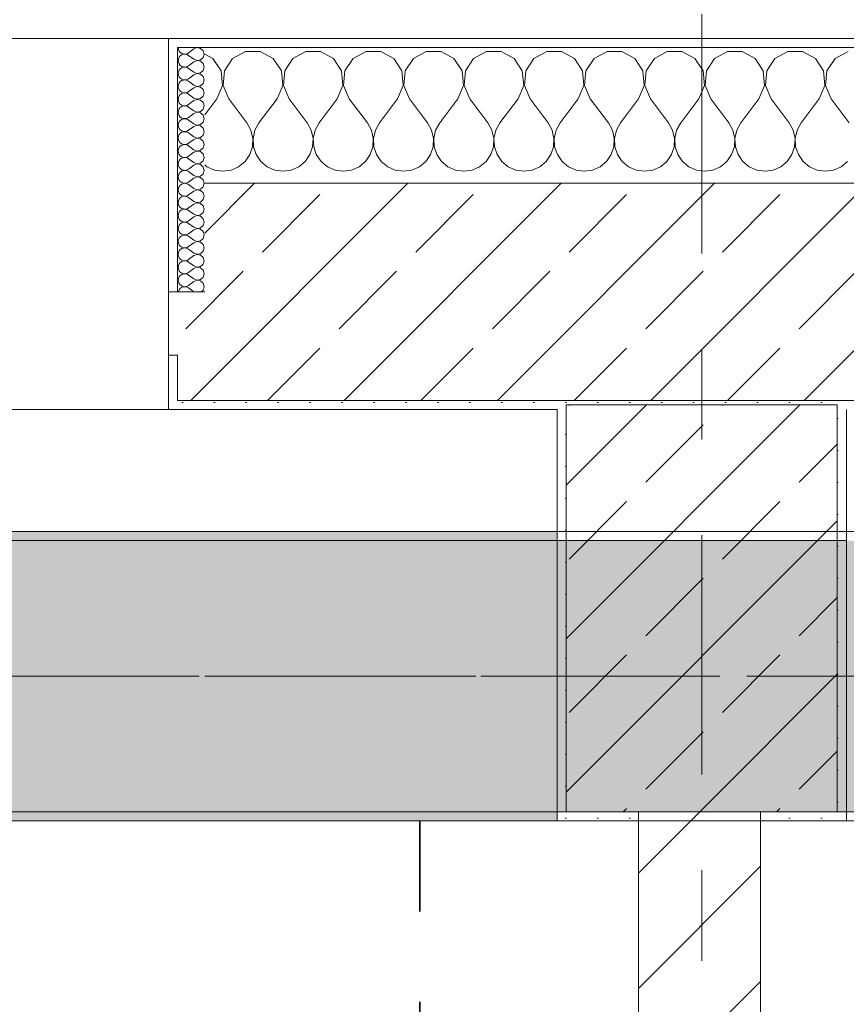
# Model space of a CAD drawing. Header units: metres. Extents: x -3.6 to 84.5, y -11 to 16.8.
# Tile 100 of 256: x 25 to 25.9, y 12.8 to 13.9. Entities that reach past the tile are written whole.
import ezdxf

# ---------------------------------------------------------------- set-up
doc = ezdxf.new("R2010")
doc.units = ezdxf.units.M
doc.header["$MEASUREMENT"] = 0
for name, pattern in [('Achse', [0.2, 0.1, -0.05, 0, -0.05]), ('Strichlinie doppelt', [0.546806, 0.264583, -0.105833, 0.070556, -0.105833]), ('Wipeout_Contour', [1, 0, -1])]:
    doc.linetypes.add(name, pattern=pattern)
for name, color, linetype in [('155 - Bemaßung_ Beschriftung.Ausbau - Deckenelemente', 7, 'Continuous'), ('451 - Universal.Achsen Raster', 7, 'Continuous'), ('604 - Struktur.Wand Aussen', 7, 'Continuous'), ('605 - Struktur.Wand Innen', 7, 'Continuous'), ('607 - Struktur.Stütze', 7, 'Continuous'), ('608 - Struktur.Träger', 7, 'Continuous')]:
    doc.layers.add(name, color=color, linetype=linetype)
pattern_1 = [(45, (0, 0), (-0.0848528, 0.0848528), []), (45, (-0.04243, 0.04243), (-0.0848528, 0.0848528), [0.09, -0.03])]
pattern_2 = [(45, (0, 0), (-0.01767767, 0.01767767), [0, -0.025])]
pattern_3 = [(0, (0, 0), (0, 0.08660254), [0, -0.05]), (0, (0.025, 0.0433), (0, 0.08660254), [0, -0.05])]

# ---------------------------------------------------------------- blocks, each defined once
blk = doc.blocks.new('*X33')
at = {"layer": '604 - Struktur.Wand Aussen', "color": 7, "linetype": 'Continuous', "lineweight": 5}
for p, q in [((25.1891, 13.833), (25.18, 13.8379)), ((25.2252, 13.8407), (25.2109, 13.833)), ((25.2415, 13.8407), (25.2252, 13.8407)), ((25.2558, 13.833), (25.2415, 13.8407)), ((25.2919, 13.8407), (25.2776, 13.833)), ((25.3081, 13.8407), (25.2919, 13.8407)), ((25.3224, 13.833), (25.3081, 13.8407)), ((25.3585, 13.8407), (25.3442, 13.833)), ((25.3748, 13.8407), (25.3585, 13.8407)), ((25.3891, 13.833), (25.3748, 13.8407)), ((25.4252, 13.8407), (25.4109, 13.833)), ((25.4415, 13.8407), (25.4252, 13.8407)), ((25.4558, 13.833), (25.4415, 13.8407)), ((25.4919, 13.8407), (25.4776, 13.833)), ((25.5081, 13.8407), (25.4919, 13.8407)), ((25.5224, 13.833), (25.5081, 13.8407)), ((25.5585, 13.8407), (25.5442, 13.833)), ((25.5748, 13.8407), (25.5585, 13.8407)), ((25.5891, 13.833), (25.5748, 13.8407)), ((25.6252, 13.8407), (25.6109, 13.833)), ((25.6415, 13.8407), (25.6252, 13.8407)), ((25.6558, 13.833), (25.6415, 13.8407)), ((25.6919, 13.8407), (25.6776, 13.833)), ((25.7081, 13.8407), (25.6919, 13.8407)), ((25.7224, 13.833), (25.7081, 13.8407)), ((25.7585, 13.8407), (25.7442, 13.833)), ((25.7748, 13.8407), (25.7585, 13.8407)), ((25.7891, 13.833), (25.7748, 13.8407)), ((25.8252, 13.8407), (25.8109, 13.833)), ((25.8415, 13.8407), (25.8252, 13.8407)), ((25.8558, 13.833), (25.8415, 13.8407)), ((25.8919, 13.8407), (25.8776, 13.833)), ((25.1981, 13.8195), (25.1891, 13.833)), ((25.2109, 13.833), (25.2019, 13.8195)), ((25.2648, 13.8195), (25.2558, 13.833)), ((25.2776, 13.833), (25.2686, 13.8195)), ((25.3314, 13.8195), (25.3224, 13.833)), ((25.3442, 13.833), (25.3352, 13.8195)), ((25.3981, 13.8195), (25.3891, 13.833)), ((25.4109, 13.833), (25.4019, 13.8195)), ((25.4648, 13.8195), (25.4558, 13.833)), ((25.4776, 13.833), (25.4686, 13.8195)), ((25.5314, 13.8195), (25.5224, 13.833)), ((25.5442, 13.833), (25.5352, 13.8195)), ((25.5981, 13.8195), (25.5891, 13.833)), ((25.6109, 13.833), (25.6019, 13.8195)), ((25.6648, 13.8195), (25.6558, 13.833)), ((25.6776, 13.833), (25.6686, 13.8195)), ((25.7314, 13.8195), (25.7224, 13.833)), ((25.7442, 13.833), (25.7352, 13.8195)), ((25.7981, 13.8195), (25.7891, 13.833)), ((25.8109, 13.833), (25.8019, 13.8195)), ((25.8648, 13.8195), (25.8558, 13.833)), ((25.8776, 13.833), (25.8686, 13.8195)), ((25.1996, 13.8033), (25.1981, 13.8195)), ((25.2019, 13.8195), (25.2004, 13.8033)), ((25.2663, 13.8033), (25.2648, 13.8195)), ((25.2686, 13.8195), (25.267, 13.8033)), ((25.333, 13.8033), (25.3314, 13.8195)), ((25.3352, 13.8195), (25.3337, 13.8033)), ((25.3996, 13.8033), (25.3981, 13.8195)), ((25.4019, 13.8195), (25.4004, 13.8033)), ((25.4663, 13.8033), (25.4648, 13.8195)), ((25.4686, 13.8195), (25.467, 13.8033)), ((25.533, 13.8033), (25.5314, 13.8195)), ((25.5352, 13.8195), (25.5337, 13.8033)), ((25.5996, 13.8033), (25.5981, 13.8195)), ((25.6019, 13.8195), (25.6004, 13.8033)), ((25.6663, 13.8033), (25.6648, 13.8195)), ((25.6686, 13.8195), (25.667, 13.8033)), ((25.733, 13.8033), (25.7314, 13.8195)), ((25.7352, 13.8195), (25.7337, 13.8033)), ((25.7996, 13.8033), (25.7981, 13.8195)), ((25.8019, 13.8195), (25.8004, 13.8033)), ((25.8663, 13.8033), (25.8648, 13.8195)), ((25.8686, 13.8195), (25.867, 13.8033)), ((25.1933, 13.7883), (25.1996, 13.8033)), ((25.2004, 13.8033), (25.2067, 13.7883)), ((25.26, 13.7883), (25.2663, 13.8033)), ((25.267, 13.8033), (25.2733, 13.7883)), ((25.3267, 13.7883), (25.333, 13.8033)), ((25.3337, 13.8033), (25.34, 13.7883)), ((25.3933, 13.7883), (25.3996, 13.8033)), ((25.4004, 13.8033), (25.4067, 13.7883)), ((25.46, 13.7883), (25.4663, 13.8033)), ((25.467, 13.8033), (25.4733, 13.7883)), ((25.5267, 13.7883), (25.533, 13.8033)), ((25.5337, 13.8033), (25.54, 13.7883)), ((25.5933, 13.7883), (25.5996, 13.8033)), ((25.6004, 13.8033), (25.6067, 13.7883)), ((25.66, 13.7883), (25.6663, 13.8033)), ((25.667, 13.8033), (25.6733, 13.7883)), ((25.7267, 13.7883), (25.733, 13.8033)), ((25.7337, 13.8033), (25.74, 13.7883)), ((25.7933, 13.7883), (25.7996, 13.8033)), ((25.8004, 13.8033), (25.8067, 13.7883)), ((25.86, 13.7883), (25.8663, 13.8033)), ((25.867, 13.8033), (25.8733, 13.7883)), ((25.1933, 13.7883), (25.18, 13.7706)), ((25.2067, 13.7883), (25.2267, 13.7617)), ((25.26, 13.7883), (25.24, 13.7617)), ((25.2733, 13.7883), (25.2933, 13.7617)), ((25.3267, 13.7883), (25.3067, 13.7617)), ((25.34, 13.7883), (25.36, 13.7617)), ((25.3933, 13.7883), (25.3733, 13.7617)), ((25.4067, 13.7883), (25.4267, 13.7617)), ((25.46, 13.7883), (25.44, 13.7617)), ((25.4733, 13.7883), (25.4933, 13.7617)), ((25.5267, 13.7883), (25.5067, 13.7617)), ((25.54, 13.7883), (25.56, 13.7617)), ((25.5933, 13.7883), (25.5733, 13.7617)), ((25.6067, 13.7883), (25.6267, 13.7617)), ((25.66, 13.7883), (25.64, 13.7617)), ((25.6733, 13.7883), (25.6933, 13.7617)), ((25.7267, 13.7883), (25.7067, 13.7617)), ((25.74, 13.7883), (25.76, 13.7617)), ((25.7933, 13.7883), (25.7733, 13.7617)), ((25.8067, 13.7883), (25.8267, 13.7617)), ((25.86, 13.7883), (25.84, 13.7617)), ((25.8733, 13.7883), (25.8933, 13.7617)), ((25.2311, 13.7536), (25.2267, 13.7617)), ((25.24, 13.7617), (25.2355, 13.7536)), ((25.2978, 13.7536), (25.2933, 13.7617)), ((25.3067, 13.7617), (25.3022, 13.7536)), ((25.3645, 13.7536), (25.36, 13.7617)), ((25.3733, 13.7617), (25.3689, 13.7536)), ((25.4311, 13.7536), (25.4267, 13.7617)), ((25.44, 13.7617), (25.4355, 13.7536)), ((25.4978, 13.7536), (25.4933, 13.7617)), ((25.5067, 13.7617), (25.5022, 13.7536)), ((25.5645, 13.7536), (25.56, 13.7617)), ((25.5733, 13.7617), (25.5689, 13.7536)), ((25.6311, 13.7536), (25.6267, 13.7617)), ((25.64, 13.7617), (25.6355, 13.7536)), ((25.6978, 13.7536), (25.6933, 13.7617)), ((25.7067, 13.7617), (25.7022, 13.7536)), ((25.7645, 13.7536), (25.76, 13.7617)), ((25.7733, 13.7617), (25.7689, 13.7536)), ((25.8311, 13.7536), (25.8267, 13.7617)), ((25.84, 13.7617), (25.8355, 13.7536)), ((25.2332, 13.7447), (25.2311, 13.7536)), ((25.2355, 13.7536), (25.2335, 13.7447)), ((25.2999, 13.7447), (25.2978, 13.7536)), ((25.3022, 13.7536), (25.3001, 13.7447)), ((25.3665, 13.7447), (25.3645, 13.7536)), ((25.3689, 13.7536), (25.3668, 13.7447)), ((25.4332, 13.7447), (25.4311, 13.7536)), ((25.4355, 13.7536), (25.4335, 13.7447)), ((25.4999, 13.7447), (25.4978, 13.7536)), ((25.5022, 13.7536), (25.5001, 13.7447)), ((25.5665, 13.7447), (25.5645, 13.7536)), ((25.5689, 13.7536), (25.5668, 13.7447)), ((25.6332, 13.7447), (25.6311, 13.7536)), ((25.6355, 13.7536), (25.6335, 13.7447)), ((25.6999, 13.7447), (25.6978, 13.7536)), ((25.7022, 13.7536), (25.7001, 13.7447)), ((25.7665, 13.7447), (25.7645, 13.7536)), ((25.7689, 13.7536), (25.7668, 13.7447)), ((25.8332, 13.7447), (25.8311, 13.7536)), ((25.8355, 13.7536), (25.8335, 13.7447)), ((25.2328, 13.7355), (25.2332, 13.7447)), ((25.2335, 13.7447), (25.2339, 13.7355)), ((25.2994, 13.7355), (25.2999, 13.7447)), ((25.3001, 13.7447), (25.3006, 13.7355)), ((25.3661, 13.7355), (25.3665, 13.7447)), ((25.3668, 13.7447), (25.3672, 13.7355)), ((25.4328, 13.7355), (25.4332, 13.7447)), ((25.4335, 13.7447), (25.4339, 13.7355)), ((25.4994, 13.7355), (25.4999, 13.7447)), ((25.5001, 13.7447), (25.5006, 13.7355)), ((25.5661, 13.7355), (25.5665, 13.7447)), ((25.5668, 13.7447), (25.5672, 13.7355)), ((25.6328, 13.7355), (25.6332, 13.7447)), ((25.6335, 13.7447), (25.6339, 13.7355)), ((25.6994, 13.7355), (25.6999, 13.7447)), ((25.7001, 13.7447), (25.7006, 13.7355)), ((25.7661, 13.7355), (25.7665, 13.7447)), ((25.7668, 13.7447), (25.7672, 13.7355)), ((25.8328, 13.7355), (25.8332, 13.7447)), ((25.8335, 13.7447), (25.8339, 13.7355)), ((25.2298, 13.7268), (25.2328, 13.7355)), ((25.2339, 13.7355), (25.2369, 13.7268)), ((25.2965, 13.7268), (25.2994, 13.7355)), ((25.3006, 13.7355), (25.3035, 13.7268)), ((25.3631, 13.7268), (25.3661, 13.7355)), ((25.3672, 13.7355), (25.3702, 13.7268)), ((25.4298, 13.7268), (25.4328, 13.7355)), ((25.4339, 13.7355), (25.4369, 13.7268)), ((25.4965, 13.7268), (25.4994, 13.7355)), ((25.5006, 13.7355), (25.5035, 13.7268)), ((25.5631, 13.7268), (25.5661, 13.7355)), ((25.5672, 13.7355), (25.5702, 13.7268)), ((25.6298, 13.7268), (25.6328, 13.7355)), ((25.6339, 13.7355), (25.6369, 13.7268)), ((25.6965, 13.7268), (25.6994, 13.7355)), ((25.7006, 13.7355), (25.7035, 13.7268)), ((25.7631, 13.7268), (25.7661, 13.7355)), ((25.7672, 13.7355), (25.7702, 13.7268)), ((25.8298, 13.7268), (25.8328, 13.7355)), ((25.8339, 13.7355), (25.8369, 13.7268)), ((25.2175, 13.7133), (25.2246, 13.7192)), ((25.2246, 13.7192), (25.2298, 13.7268)), ((25.2369, 13.7268), (25.2421, 13.7192)), ((25.2421, 13.7192), (25.2491, 13.7133)), ((25.2842, 13.7133), (25.2913, 13.7192)), ((25.2913, 13.7192), (25.2965, 13.7268)), ((25.3035, 13.7268), (25.3087, 13.7192)), ((25.3087, 13.7192), (25.3158, 13.7133)), ((25.3509, 13.7133), (25.3579, 13.7192)), ((25.3579, 13.7192), (25.3631, 13.7268)), ((25.3702, 13.7268), (25.3754, 13.7192)), ((25.3754, 13.7192), (25.3825, 13.7133)), ((25.4175, 13.7133), (25.4246, 13.7192)), ((25.4246, 13.7192), (25.4298, 13.7268)), ((25.4369, 13.7268), (25.4421, 13.7192)), ((25.4421, 13.7192), (25.4491, 13.7133)), ((25.4842, 13.7133), (25.4913, 13.7192)), ((25.4913, 13.7192), (25.4965, 13.7268)), ((25.5035, 13.7268), (25.5087, 13.7192)), ((25.5087, 13.7192), (25.5158, 13.7133)), ((25.5509, 13.7133), (25.5579, 13.7192)), ((25.5579, 13.7192), (25.5631, 13.7268)), ((25.5702, 13.7268), (25.5754, 13.7192)), ((25.5754, 13.7192), (25.5825, 13.7133)), ((25.6175, 13.7133), (25.6246, 13.7192)), ((25.6246, 13.7192), (25.6298, 13.7268)), ((25.6369, 13.7268), (25.6421, 13.7192)), ((25.6421, 13.7192), (25.6491, 13.7133)), ((25.6842, 13.7133), (25.6913, 13.7192)), ((25.6913, 13.7192), (25.6965, 13.7268)), ((25.7035, 13.7268), (25.7087, 13.7192)), ((25.7087, 13.7192), (25.7158, 13.7133)), ((25.7509, 13.7133), (25.7579, 13.7192)), ((25.7579, 13.7192), (25.7631, 13.7268)), ((25.7702, 13.7268), (25.7754, 13.7192)), ((25.7754, 13.7192), (25.7825, 13.7133)), ((25.8175, 13.7133), (25.8246, 13.7192)), ((25.8246, 13.7192), (25.8298, 13.7268)), ((25.8369, 13.7268), (25.8421, 13.7192)), ((25.8421, 13.7192), (25.8491, 13.7133)), ((25.8842, 13.7133), (25.8913, 13.7192)), ((25.18, 13.7154), (25.1825, 13.7133)), ((25.1825, 13.7133), (25.1909, 13.7096)), ((25.1909, 13.7096), (25.2, 13.7083)), ((25.2, 13.7083), (25.2091, 13.7096)), ((25.2091, 13.7096), (25.2175, 13.7133)), ((25.2491, 13.7133), (25.2576, 13.7096)), ((25.2576, 13.7096), (25.2667, 13.7083)), ((25.2667, 13.7083), (25.2758, 13.7096)), ((25.2758, 13.7096), (25.2842, 13.7133)), ((25.3158, 13.7133), (25.3242, 13.7096)), ((25.3242, 13.7096), (25.3333, 13.7083)), ((25.3333, 13.7083), (25.3424, 13.7096)), ((25.3424, 13.7096), (25.3509, 13.7133)), ((25.3825, 13.7133), (25.3909, 13.7096)), ((25.3909, 13.7096), (25.4, 13.7083)), ((25.4, 13.7083), (25.4091, 13.7096)), ((25.4091, 13.7096), (25.4175, 13.7133)), ((25.4491, 13.7133), (25.4576, 13.7096)), ((25.4576, 13.7096), (25.4667, 13.7083)), ((25.4667, 13.7083), (25.4758, 13.7096)), ((25.4758, 13.7096), (25.4842, 13.7133)), ((25.5158, 13.7133), (25.5242, 13.7096)), ((25.5242, 13.7096), (25.5333, 13.7083)), ((25.5333, 13.7083), (25.5424, 13.7096)), ((25.5424, 13.7096), (25.5509, 13.7133)), ((25.5825, 13.7133), (25.5909, 13.7096)), ((25.5909, 13.7096), (25.6, 13.7083)), ((25.6, 13.7083), (25.6091, 13.7096)), ((25.6091, 13.7096), (25.6175, 13.7133)), ((25.6491, 13.7133), (25.6576, 13.7096)), ((25.6576, 13.7096), (25.6667, 13.7083)), ((25.6667, 13.7083), (25.6758, 13.7096)), ((25.6758, 13.7096), (25.6842, 13.7133)), ((25.7158, 13.7133), (25.7242, 13.7096)), ((25.7242, 13.7096), (25.7333, 13.7083)), ((25.7333, 13.7083), (25.7424, 13.7096)), ((25.7424, 13.7096), (25.7509, 13.7133)), ((25.7825, 13.7133), (25.7909, 13.7096)), ((25.7909, 13.7096), (25.8, 13.7083)), ((25.8, 13.7083), (25.8091, 13.7096)), ((25.8091, 13.7096), (25.8175, 13.7133)), ((25.8491, 13.7133), (25.8576, 13.7096)), ((25.8576, 13.7096), (25.8667, 13.7083)), ((25.8667, 13.7083), (25.8758, 13.7096)), ((25.8758, 13.7096), (25.8842, 13.7133))]:
    blk.add_line(p, q, dxfattribs=at)
blk = doc.blocks.new('*X54')
at = {"layer": '604 - Struktur.Wand Aussen', "color": 7, "linetype": 'Continuous', "lineweight": 5}
for p, q in [((25.1507, 13.845), (25.151, 13.843)), ((25.151, 13.843), (25.1518, 13.8412)), ((25.1518, 13.8412), (25.153, 13.8397)), ((25.153, 13.8397), (25.1547, 13.8386)), ((25.1547, 13.8386), (25.1565, 13.838)), ((25.1565, 13.8377), (25.1547, 13.8371)), ((25.1565, 13.838), (25.1585, 13.8379)), ((25.1585, 13.8378), (25.1565, 13.8377)), ((25.1585, 13.8379), (25.1604, 13.8383)), ((25.1604, 13.8374), (25.1585, 13.8378)), ((25.1604, 13.8383), (25.1621, 13.8393)), ((25.1621, 13.8364), (25.1604, 13.8374)), ((25.1679, 13.8436), (25.1621, 13.8393)), ((25.1715, 13.845), (25.1679, 13.8436)), ((25.1753, 13.8442), (25.1715, 13.845)), ((25.1782, 13.8416), (25.1753, 13.8442)), ((25.1793, 13.8379), (25.1782, 13.8416)), ((25.1782, 13.8341), (25.1793, 13.8379)), ((25.151, 13.8327), (25.1507, 13.8307)), ((25.1507, 13.8307), (25.151, 13.8288)), ((25.1518, 13.8345), (25.151, 13.8327)), ((25.151, 13.8288), (25.1518, 13.827)), ((25.153, 13.836), (25.1518, 13.8345)), ((25.1518, 13.827), (25.153, 13.8254)), ((25.1547, 13.8371), (25.153, 13.836)), ((25.1679, 13.8321), (25.1621, 13.8364)), ((25.1679, 13.8293), (25.1621, 13.825)), ((25.1679, 13.8321), (25.1715, 13.8307)), ((25.1715, 13.8307), (25.1679, 13.8293)), ((25.1715, 13.8307), (25.1753, 13.8315)), ((25.1753, 13.83), (25.1715, 13.8307)), ((25.1753, 13.8315), (25.1782, 13.8341)), ((25.1782, 13.8273), (25.1753, 13.83)), ((25.1793, 13.8236), (25.1782, 13.8273)), ((25.151, 13.8184), (25.1507, 13.8164)), ((25.1507, 13.8164), (25.151, 13.8145)), ((25.1518, 13.8202), (25.151, 13.8184)), ((25.153, 13.8217), (25.1518, 13.8202)), ((25.153, 13.8254), (25.1547, 13.8243)), ((25.1547, 13.8228), (25.153, 13.8217)), ((25.1547, 13.8243), (25.1565, 13.8237)), ((25.1565, 13.8234), (25.1547, 13.8228)), ((25.1565, 13.8237), (25.1585, 13.8236)), ((25.1585, 13.8235), (25.1565, 13.8234)), ((25.1585, 13.8236), (25.1604, 13.824)), ((25.1604, 13.8231), (25.1585, 13.8235)), ((25.1604, 13.824), (25.1621, 13.825)), ((25.1621, 13.8221), (25.1604, 13.8231)), ((25.1679, 13.8179), (25.1621, 13.8221)), ((25.1679, 13.8179), (25.1715, 13.8165)), ((25.1715, 13.8164), (25.1679, 13.815)), ((25.1715, 13.8165), (25.1753, 13.8172)), ((25.1753, 13.8157), (25.1715, 13.8164)), ((25.1753, 13.8172), (25.1782, 13.8198)), ((25.1782, 13.813), (25.1753, 13.8157)), ((25.1782, 13.8198), (25.1793, 13.8236)), ((25.151, 13.8145), (25.1518, 13.8127)), ((25.1518, 13.8059), (25.151, 13.8041)), ((25.1518, 13.8127), (25.153, 13.8112)), ((25.153, 13.8074), (25.1518, 13.8059)), ((25.153, 13.8112), (25.1547, 13.81)), ((25.1547, 13.8085), (25.153, 13.8074)), ((25.1547, 13.81), (25.1565, 13.8094)), ((25.1565, 13.8092), (25.1547, 13.8085)), ((25.1565, 13.8094), (25.1585, 13.8093)), ((25.1585, 13.8093), (25.1565, 13.8092)), ((25.1585, 13.8093), (25.1604, 13.8098)), ((25.1604, 13.8088), (25.1585, 13.8093)), ((25.1604, 13.8098), (25.1621, 13.8107)), ((25.1621, 13.8079), (25.1604, 13.8088)), ((25.1679, 13.815), (25.1621, 13.8107)), ((25.1679, 13.8036), (25.1621, 13.8079)), ((25.1753, 13.8029), (25.1782, 13.8055)), ((25.1793, 13.8093), (25.1782, 13.813)), ((25.1782, 13.8055), (25.1793, 13.8093)), ((25.151, 13.8041), (25.1507, 13.8021)), ((25.1507, 13.8021), (25.151, 13.8002)), ((25.151, 13.8002), (25.1518, 13.7984)), ((25.1518, 13.7984), (25.153, 13.7969)), ((25.153, 13.7969), (25.1547, 13.7958)), ((25.1547, 13.7942), (25.153, 13.7931)), ((25.1547, 13.7958), (25.1565, 13.7951)), ((25.1565, 13.7949), (25.1547, 13.7942)), ((25.1565, 13.7951), (25.1585, 13.795)), ((25.1585, 13.795), (25.1565, 13.7949)), ((25.1585, 13.795), (25.1604, 13.7955)), ((25.1604, 13.7945), (25.1585, 13.795)), ((25.1604, 13.7955), (25.1621, 13.7964)), ((25.1621, 13.7936), (25.1604, 13.7945)), ((25.1679, 13.8007), (25.1621, 13.7964)), ((25.1679, 13.8036), (25.1715, 13.8022)), ((25.1715, 13.8021), (25.1679, 13.8007)), ((25.1715, 13.8022), (25.1753, 13.8029)), ((25.1753, 13.8014), (25.1715, 13.8021)), ((25.1782, 13.7988), (25.1753, 13.8014)), ((25.1793, 13.795), (25.1782, 13.7988)), ((25.1782, 13.7912), (25.1793, 13.795)), ((25.151, 13.7898), (25.1507, 13.7879)), ((25.1507, 13.7879), (25.151, 13.7859)), ((25.1518, 13.7916), (25.151, 13.7898)), ((25.151, 13.7859), (25.1518, 13.7841)), ((25.153, 13.7931), (25.1518, 13.7916)), ((25.1518, 13.7841), (25.153, 13.7826)), ((25.1679, 13.7893), (25.1621, 13.7936)), ((25.1679, 13.7864), (25.1621, 13.7821)), ((25.1679, 13.7893), (25.1715, 13.7879)), ((25.1715, 13.7878), (25.1679, 13.7864)), ((25.1715, 13.7879), (25.1753, 13.7886)), ((25.1753, 13.7871), (25.1715, 13.7878)), ((25.1753, 13.7886), (25.1782, 13.7912)), ((25.1782, 13.7845), (25.1753, 13.7871)), ((25.1793, 13.7807), (25.1782, 13.7845)), ((25.151, 13.7755), (25.1507, 13.7736)), ((25.1507, 13.7736), (25.151, 13.7716)), ((25.1518, 13.7773), (25.151, 13.7755)), ((25.153, 13.7788), (25.1518, 13.7773)), ((25.153, 13.7826), (25.1547, 13.7815)), ((25.1547, 13.78), (25.153, 13.7788)), ((25.1547, 13.7815), (25.1565, 13.7808)), ((25.1565, 13.7806), (25.1547, 13.78)), ((25.1565, 13.7808), (25.1585, 13.7807)), ((25.1585, 13.7807), (25.1565, 13.7806)), ((25.1585, 13.7807), (25.1604, 13.7812)), ((25.1604, 13.7802), (25.1585, 13.7807)), ((25.1604, 13.7812), (25.1621, 13.7821)), ((25.1621, 13.7793), (25.1604, 13.7802)), ((25.1679, 13.775), (25.1621, 13.7793)), ((25.1679, 13.7721), (25.1621, 13.7679)), ((25.1679, 13.775), (25.1715, 13.7736)), ((25.1715, 13.7735), (25.1679, 13.7721)), ((25.1715, 13.7736), (25.1753, 13.7743)), ((25.1753, 13.7728), (25.1715, 13.7735)), ((25.1753, 13.7743), (25.1782, 13.777)), ((25.1782, 13.7702), (25.1753, 13.7728)), ((25.1782, 13.777), (25.1793, 13.7807)), ((25.151, 13.7612), (25.1507, 13.7593)), ((25.151, 13.7716), (25.1518, 13.7698)), ((25.1518, 13.763), (25.151, 13.7612)), ((25.1518, 13.7698), (25.153, 13.7683)), ((25.153, 13.7646), (25.1518, 13.763)), ((25.153, 13.7683), (25.1547, 13.7672)), ((25.1547, 13.7657), (25.153, 13.7646)), ((25.1547, 13.7672), (25.1565, 13.7666)), ((25.1565, 13.7663), (25.1547, 13.7657)), ((25.1565, 13.7666), (25.1585, 13.7665)), ((25.1585, 13.7664), (25.1565, 13.7663)), ((25.1585, 13.7665), (25.1604, 13.7669)), ((25.1604, 13.766), (25.1585, 13.7664)), ((25.1604, 13.7669), (25.1621, 13.7679)), ((25.1621, 13.765), (25.1604, 13.766)), ((25.1679, 13.7607), (25.1621, 13.765)), ((25.1753, 13.76), (25.1782, 13.7627)), ((25.1793, 13.7664), (25.1782, 13.7702)), ((25.1782, 13.7627), (25.1793, 13.7664)), ((25.1507, 13.7593), (25.151, 13.7573)), ((25.151, 13.7573), (25.1518, 13.7555)), ((25.1518, 13.7555), (25.153, 13.754)), ((25.153, 13.7503), (25.1518, 13.7488)), ((25.153, 13.754), (25.1547, 13.7529)), ((25.1547, 13.7514), (25.153, 13.7503)), ((25.1547, 13.7529), (25.1565, 13.7523)), ((25.1565, 13.752), (25.1547, 13.7514)), ((25.1565, 13.7523), (25.1585, 13.7522)), ((25.1585, 13.7521), (25.1565, 13.752)), ((25.1585, 13.7522), (25.1604, 13.7526)), ((25.1604, 13.7517), (25.1585, 13.7521)), ((25.1604, 13.7526), (25.1621, 13.7536)), ((25.1621, 13.7507), (25.1604, 13.7517)), ((25.1679, 13.7579), (25.1621, 13.7536)), ((25.1679, 13.7464), (25.1621, 13.7507)), ((25.1679, 13.7607), (25.1715, 13.7593)), ((25.1715, 13.7593), (25.1679, 13.7579)), ((25.1715, 13.7593), (25.1753, 13.76)), ((25.1753, 13.7585), (25.1715, 13.7593)), ((25.1782, 13.7559), (25.1753, 13.7585)), ((25.1793, 13.7521), (25.1782, 13.7559)), ((25.1782, 13.7484), (25.1793, 13.7521)), ((25.151, 13.747), (25.1507, 13.745)), ((25.1507, 13.745), (25.151, 13.743)), ((25.1518, 13.7488), (25.151, 13.747)), ((25.151, 13.743), (25.1518, 13.7412)), ((25.1518, 13.7412), (25.153, 13.7397)), ((25.153, 13.7397), (25.1547, 13.7386)), ((25.1604, 13.7383), (25.1621, 13.7393)), ((25.1679, 13.7436), (25.1621, 13.7393)), ((25.1679, 13.7464), (25.1715, 13.745)), ((25.1715, 13.745), (25.1679, 13.7436)), ((25.1715, 13.745), (25.1753, 13.7458)), ((25.1753, 13.7442), (25.1715, 13.745)), ((25.1753, 13.7458), (25.1782, 13.7484)), ((25.1782, 13.7416), (25.1753, 13.7442)), ((25.1793, 13.7379), (25.1782, 13.7416)), ((25.151, 13.7327), (25.1507, 13.7307)), ((25.1507, 13.7307), (25.151, 13.7288)), ((25.1518, 13.7345), (25.151, 13.7327)), ((25.151, 13.7288), (25.1518, 13.727)), ((25.153, 13.736), (25.1518, 13.7345)), ((25.1547, 13.7371), (25.153, 13.736)), ((25.1547, 13.7386), (25.1565, 13.738)), ((25.1565, 13.7377), (25.1547, 13.7371)), ((25.1565, 13.738), (25.1585, 13.7379)), ((25.1585, 13.7378), (25.1565, 13.7377)), ((25.1585, 13.7379), (25.1604, 13.7383)), ((25.1604, 13.7374), (25.1585, 13.7378)), ((25.1621, 13.7364), (25.1604, 13.7374)), ((25.1679, 13.7321), (25.1621, 13.7364)), ((25.1679, 13.7293), (25.1621, 13.725)), ((25.1679, 13.7321), (25.1715, 13.7307)), ((25.1715, 13.7307), (25.1679, 13.7293)), ((25.1715, 13.7307), (25.1753, 13.7315)), ((25.1753, 13.73), (25.1715, 13.7307)), ((25.1753, 13.7315), (25.1782, 13.7341)), ((25.1782, 13.7273), (25.1753, 13.73)), ((25.1782, 13.7341), (25.1793, 13.7379)), ((25.151, 13.7184), (25.1507, 13.7164)), ((25.1518, 13.7202), (25.151, 13.7184)), ((25.1518, 13.727), (25.153, 13.7254)), ((25.153, 13.7217), (25.1518, 13.7202)), ((25.153, 13.7254), (25.1547, 13.7243)), ((25.1547, 13.7228), (25.153, 13.7217)), ((25.1547, 13.7243), (25.1565, 13.7237)), ((25.1565, 13.7234), (25.1547, 13.7228)), ((25.1565, 13.7237), (25.1585, 13.7236)), ((25.1585, 13.7235), (25.1565, 13.7234)), ((25.1585, 13.7236), (25.1604, 13.724)), ((25.1604, 13.7231), (25.1585, 13.7235)), ((25.1604, 13.724), (25.1621, 13.725)), ((25.1621, 13.7221), (25.1604, 13.7231)), ((25.1679, 13.7179), (25.1621, 13.7221)), ((25.1679, 13.7179), (25.1715, 13.7165)), ((25.1753, 13.7172), (25.1782, 13.7198)), ((25.1793, 13.7236), (25.1782, 13.7273)), ((25.1782, 13.7198), (25.1793, 13.7236)), ((25.1507, 13.7164), (25.151, 13.7145)), ((25.151, 13.7145), (25.1518, 13.7127)), ((25.1518, 13.7127), (25.153, 13.7112)), ((25.153, 13.7074), (25.1518, 13.7059)), ((25.153, 13.7112), (25.1547, 13.71)), ((25.1547, 13.7085), (25.153, 13.7074)), ((25.1547, 13.71), (25.1565, 13.7094)), ((25.1565, 13.7092), (25.1547, 13.7085)), ((25.1565, 13.7094), (25.1585, 13.7093)), ((25.1585, 13.7093), (25.1565, 13.7092)), ((25.1585, 13.7093), (25.1604, 13.7098)), ((25.1604, 13.7088), (25.1585, 13.7093)), ((25.1604, 13.7098), (25.1621, 13.7107)), ((25.1621, 13.7079), (25.1604, 13.7088)), ((25.1679, 13.715), (25.1621, 13.7107)), ((25.1679, 13.7036), (25.1621, 13.7079)), ((25.1715, 13.7164), (25.1679, 13.715)), ((25.1715, 13.7165), (25.1753, 13.7172)), ((25.1753, 13.7157), (25.1715, 13.7164)), ((25.1782, 13.713), (25.1753, 13.7157)), ((25.1793, 13.7093), (25.1782, 13.713)), ((25.1782, 13.7055), (25.1793, 13.7093)), ((25.151, 13.7041), (25.1507, 13.7021)), ((25.1507, 13.7021), (25.151, 13.7002)), ((25.1518, 13.7059), (25.151, 13.7041)), ((25.151, 13.7002), (25.1518, 13.6984)), ((25.1518, 13.6984), (25.153, 13.6969)), ((25.153, 13.6969), (25.1547, 13.6958)), ((25.1547, 13.6958), (25.1565, 13.6951)), ((25.1604, 13.6955), (25.1621, 13.6964)), ((25.1679, 13.7007), (25.1621, 13.6964)), ((25.1679, 13.7036), (25.1715, 13.7022)), ((25.1715, 13.7021), (25.1679, 13.7007)), ((25.1715, 13.7022), (25.1753, 13.7029)), ((25.1753, 13.7014), (25.1715, 13.7021)), ((25.1753, 13.7029), (25.1782, 13.7055)), ((25.1782, 13.6988), (25.1753, 13.7014)), ((25.1793, 13.695), (25.1782, 13.6988)), ((25.151, 13.6898), (25.1507, 13.6879)), ((25.1507, 13.6879), (25.151, 13.6859)), ((25.1518, 13.6916), (25.151, 13.6898)), ((25.151, 13.6859), (25.1518, 13.6841)), ((25.153, 13.6931), (25.1518, 13.6916)), ((25.1547, 13.6942), (25.153, 13.6931)), ((25.1565, 13.6949), (25.1547, 13.6942)), ((25.1565, 13.6951), (25.1585, 13.695)), ((25.1585, 13.695), (25.1565, 13.6949)), ((25.1585, 13.695), (25.1604, 13.6955)), ((25.1604, 13.6945), (25.1585, 13.695)), ((25.1621, 13.6936), (25.1604, 13.6945)), ((25.1679, 13.6893), (25.1621, 13.6936)), ((25.1679, 13.6864), (25.1621, 13.6821)), ((25.1679, 13.6893), (25.1715, 13.6879)), ((25.1715, 13.6878), (25.1679, 13.6864)), ((25.1715, 13.6879), (25.1753, 13.6886)), ((25.1753, 13.6871), (25.1715, 13.6878)), ((25.1753, 13.6886), (25.1782, 13.6912)), ((25.1782, 13.6845), (25.1753, 13.6871)), ((25.1782, 13.6912), (25.1793, 13.695)), ((25.151, 13.6755), (25.1507, 13.6736)), ((25.1518, 13.6773), (25.151, 13.6755)), ((25.1518, 13.6841), (25.153, 13.6826)), ((25.153, 13.6788), (25.1518, 13.6773)), ((25.153, 13.6826), (25.1547, 13.6815)), ((25.1547, 13.68), (25.153, 13.6788)), ((25.1547, 13.6815), (25.1565, 13.6808)), ((25.1565, 13.6806), (25.1547, 13.68)), ((25.1565, 13.6808), (25.1585, 13.6807)), ((25.1585, 13.6807), (25.1565, 13.6806)), ((25.1585, 13.6807), (25.1604, 13.6812)), ((25.1604, 13.6802), (25.1585, 13.6807)), ((25.1604, 13.6812), (25.1621, 13.6821)), ((25.1621, 13.6793), (25.1604, 13.6802)), ((25.1679, 13.675), (25.1621, 13.6793)), ((25.1679, 13.675), (25.1715, 13.6736)), ((25.1715, 13.6736), (25.1753, 13.6743)), ((25.1753, 13.6743), (25.1782, 13.677)), ((25.1793, 13.6807), (25.1782, 13.6845)), ((25.1782, 13.677), (25.1793, 13.6807)), ((25.1507, 13.6736), (25.151, 13.6716)), ((25.151, 13.6716), (25.1518, 13.6698)), ((25.1518, 13.663), (25.151, 13.6612)), ((25.1518, 13.6698), (25.153, 13.6683)), ((25.153, 13.6646), (25.1518, 13.663)), ((25.153, 13.6683), (25.1547, 13.6672)), ((25.1547, 13.6657), (25.153, 13.6646)), ((25.1547, 13.6672), (25.1565, 13.6666)), ((25.1565, 13.6663), (25.1547, 13.6657)), ((25.1565, 13.6666), (25.1585, 13.6665)), ((25.1585, 13.6664), (25.1565, 13.6663)), ((25.1585, 13.6665), (25.1604, 13.6669)), ((25.1604, 13.666), (25.1585, 13.6664)), ((25.1604, 13.6669), (25.1621, 13.6679)), ((25.1621, 13.665), (25.1604, 13.666)), ((25.1679, 13.6721), (25.1621, 13.6679)), ((25.1679, 13.6607), (25.1621, 13.665)), ((25.1715, 13.6735), (25.1679, 13.6721)), ((25.1753, 13.6728), (25.1715, 13.6735)), ((25.1782, 13.6702), (25.1753, 13.6728)), ((25.1793, 13.6664), (25.1782, 13.6702)), ((25.1782, 13.6627), (25.1793, 13.6664)), ((25.151, 13.6612), (25.1507, 13.6593)), ((25.1507, 13.6593), (25.151, 13.6573)), ((25.151, 13.6573), (25.1518, 13.6555)), ((25.1518, 13.6555), (25.153, 13.654)), ((25.153, 13.654), (25.1547, 13.6529)), ((25.1547, 13.6529), (25.1565, 13.6523)), ((25.1565, 13.6523), (25.1585, 13.6522)), ((25.1585, 13.6521), (25.1565, 13.652)), ((25.1585, 13.6522), (25.1604, 13.6526)), ((25.1604, 13.6517), (25.1585, 13.6521)), ((25.1604, 13.6526), (25.1621, 13.6536)), ((25.1679, 13.6579), (25.1621, 13.6536)), ((25.1679, 13.6607), (25.1715, 13.6593)), ((25.1715, 13.6593), (25.1679, 13.6579)), ((25.1715, 13.6593), (25.1753, 13.66)), ((25.1753, 13.6585), (25.1715, 13.6593)), ((25.1753, 13.66), (25.1782, 13.6627)), ((25.1782, 13.6559), (25.1753, 13.6585)), ((25.1793, 13.6521), (25.1782, 13.6559)), ((25.1782, 13.6484), (25.1793, 13.6521)), ((25.151, 13.647), (25.1507, 13.645)), ((25.1507, 13.645), (25.151, 13.643)), ((25.1518, 13.6488), (25.151, 13.647)), ((25.151, 13.643), (25.1518, 13.6412)), ((25.153, 13.6503), (25.1518, 13.6488)), ((25.1518, 13.6412), (25.153, 13.6397)), ((25.1547, 13.6514), (25.153, 13.6503)), ((25.1565, 13.652), (25.1547, 13.6514)), ((25.1621, 13.6507), (25.1604, 13.6517)), ((25.1679, 13.6464), (25.1621, 13.6507)), ((25.1679, 13.6436), (25.1621, 13.6393)), ((25.1679, 13.6464), (25.1715, 13.645)), ((25.1715, 13.645), (25.1679, 13.6436)), ((25.1715, 13.645), (25.1753, 13.6458)), ((25.1753, 13.6442), (25.1715, 13.645)), ((25.1753, 13.6458), (25.1782, 13.6484)), ((25.1782, 13.6416), (25.1753, 13.6442)), ((25.1793, 13.6379), (25.1782, 13.6416)), ((25.151, 13.6327), (25.1507, 13.6307)), ((25.1507, 13.6307), (25.151, 13.6288)), ((25.1518, 13.6345), (25.151, 13.6327)), ((25.153, 13.636), (25.1518, 13.6345)), ((25.153, 13.6397), (25.1547, 13.6386)), ((25.1547, 13.6371), (25.153, 13.636)), ((25.1547, 13.6386), (25.1565, 13.638)), ((25.1565, 13.6377), (25.1547, 13.6371)), ((25.1565, 13.638), (25.1585, 13.6379)), ((25.1585, 13.6378), (25.1565, 13.6377)), ((25.1585, 13.6379), (25.1604, 13.6383)), ((25.1604, 13.6374), (25.1585, 13.6378)), ((25.1604, 13.6383), (25.1621, 13.6393)), ((25.1621, 13.6364), (25.1604, 13.6374)), ((25.1679, 13.6321), (25.1621, 13.6364)), ((25.1679, 13.6321), (25.1715, 13.6307)), ((25.1715, 13.6307), (25.1679, 13.6293)), ((25.1715, 13.6307), (25.1753, 13.6315)), ((25.1753, 13.63), (25.1715, 13.6307)), ((25.1753, 13.6315), (25.1782, 13.6341)), ((25.1782, 13.6341), (25.1793, 13.6379)), ((25.151, 13.6288), (25.1518, 13.627)), ((25.1518, 13.6202), (25.151, 13.6184)), ((25.1518, 13.627), (25.153, 13.6254)), ((25.153, 13.6217), (25.1518, 13.6202)), ((25.153, 13.6254), (25.1547, 13.6243)), ((25.1547, 13.6228), (25.153, 13.6217)), ((25.1547, 13.6243), (25.1565, 13.6237)), ((25.1565, 13.6234), (25.1547, 13.6228)), ((25.1565, 13.6237), (25.1585, 13.6236)), ((25.1585, 13.6235), (25.1565, 13.6234)), ((25.1585, 13.6236), (25.1604, 13.624)), ((25.1604, 13.6231), (25.1585, 13.6235)), ((25.1604, 13.624), (25.1621, 13.625)), ((25.1621, 13.6221), (25.1604, 13.6231)), ((25.1679, 13.6293), (25.1621, 13.625)), ((25.1679, 13.6179), (25.1621, 13.6221)), ((25.1782, 13.6273), (25.1753, 13.63)), ((25.1753, 13.6172), (25.1782, 13.6198)), ((25.1793, 13.6236), (25.1782, 13.6273)), ((25.1782, 13.6198), (25.1793, 13.6236)), ((25.151, 13.6184), (25.1507, 13.6164)), ((25.1507, 13.6164), (25.151, 13.6145)), ((25.151, 13.6145), (25.1518, 13.6127)), ((25.1518, 13.6127), (25.153, 13.6112)), ((25.153, 13.6112), (25.1547, 13.61)), ((25.1547, 13.61), (25.1565, 13.6094)), ((25.1565, 13.6092), (25.1547, 13.6085)), ((25.1565, 13.6094), (25.1585, 13.6093)), ((25.1585, 13.6093), (25.1565, 13.6092)), ((25.1585, 13.6093), (25.1604, 13.6098)), ((25.1604, 13.6088), (25.1585, 13.6093)), ((25.1604, 13.6098), (25.1621, 13.6107)), ((25.1621, 13.6079), (25.1604, 13.6088)), ((25.1679, 13.615), (25.1621, 13.6107)), ((25.1679, 13.6179), (25.1715, 13.6165)), ((25.1715, 13.6164), (25.1679, 13.615)), ((25.1715, 13.6165), (25.1753, 13.6172)), ((25.1753, 13.6157), (25.1715, 13.6164)), ((25.1782, 13.613), (25.1753, 13.6157)), ((25.1793, 13.6093), (25.1782, 13.613)), ((25.1782, 13.6055), (25.1793, 13.6093)), ((25.151, 13.6041), (25.1507, 13.6021)), ((25.1507, 13.6021), (25.151, 13.6002)), ((25.1518, 13.6059), (25.151, 13.6041)), ((25.151, 13.6002), (25.1518, 13.5984)), ((25.153, 13.6074), (25.1518, 13.6059)), ((25.1518, 13.5984), (25.153, 13.5969)), ((25.1547, 13.6085), (25.153, 13.6074)), ((25.1679, 13.6036), (25.1621, 13.6079)), ((25.1679, 13.6007), (25.1621, 13.5964)), ((25.1679, 13.6036), (25.1715, 13.6022)), ((25.1715, 13.6021), (25.1679, 13.6007)), ((25.1715, 13.6022), (25.1753, 13.6029)), ((25.1753, 13.6014), (25.1715, 13.6021)), ((25.1753, 13.6029), (25.1782, 13.6055)), ((25.1782, 13.5988), (25.1753, 13.6014)), ((25.1793, 13.595), (25.1782, 13.5988)), ((25.151, 13.5898), (25.1507, 13.5879)), ((25.1507, 13.5879), (25.151, 13.5859)), ((25.1518, 13.5916), (25.151, 13.5898)), ((25.153, 13.5931), (25.1518, 13.5916)), ((25.153, 13.5969), (25.1547, 13.5958)), ((25.1547, 13.5942), (25.153, 13.5931)), ((25.1547, 13.5958), (25.1565, 13.5951)), ((25.1565, 13.5949), (25.1547, 13.5942)), ((25.1565, 13.5951), (25.1585, 13.595)), ((25.1585, 13.595), (25.1565, 13.5949)), ((25.1585, 13.595), (25.1604, 13.5955)), ((25.1604, 13.5945), (25.1585, 13.595)), ((25.1604, 13.5955), (25.1621, 13.5964)), ((25.1621, 13.5936), (25.1604, 13.5945)), ((25.1679, 13.5893), (25.1621, 13.5936)), ((25.1679, 13.5893), (25.1715, 13.5879)), ((25.1715, 13.5878), (25.1679, 13.5864)), ((25.1715, 13.5879), (25.1753, 13.5886)), ((25.1753, 13.5871), (25.1715, 13.5878)), ((25.1753, 13.5886), (25.1782, 13.5912)), ((25.1782, 13.5845), (25.1753, 13.5871)), ((25.1782, 13.5912), (25.1793, 13.595)), ((25.151, 13.5859), (25.1518, 13.5841)), ((25.1518, 13.5773), (25.151, 13.5755)), ((25.1518, 13.5841), (25.153, 13.5826)), ((25.153, 13.5788), (25.1518, 13.5773)), ((25.153, 13.5826), (25.1547, 13.5815)), ((25.1547, 13.58), (25.153, 13.5788)), ((25.1547, 13.5815), (25.1565, 13.5808)), ((25.1565, 13.5806), (25.1547, 13.58)), ((25.1565, 13.5808), (25.1585, 13.5807)), ((25.1585, 13.5807), (25.1565, 13.5806)), ((25.1585, 13.5807), (25.1604, 13.5812)), ((25.1604, 13.5802), (25.1585, 13.5807)), ((25.1604, 13.5812), (25.1621, 13.5821)), ((25.1621, 13.5793), (25.1604, 13.5802)), ((25.1679, 13.5864), (25.1621, 13.5821)), ((25.1679, 13.575), (25.1621, 13.5793)), ((25.1761, 13.575), (25.1782, 13.577)), ((25.1793, 13.5807), (25.1782, 13.5845)), ((25.1782, 13.577), (25.1793, 13.5807)), ((25.151, 13.5755), (25.1509, 13.575))]:
    blk.add_line(p, q, dxfattribs=at)

msp = doc.modelspace()

# ---------------------------------------------------------------- hatches: boundary and pattern name
at = {"layer": '604 - Struktur.Wand Aussen', "linetype": 'Continuous', "lineweight": 0, "true_color": 0x000000}
h = msp.add_hatch(dxfattribs=at)
h.set_pattern_fill('Verputz_0001', color=18, style=0, pattern_type=2)
h.set_pattern_definition(pattern_3)
h.paths.add_polyline_path([(25.15, 13.855), (25.14, 13.855), (25.14, 13.575), (25.15, 13.575)])
h = msp.add_hatch(dxfattribs=at)
h.set_pattern_fill('Verputz_0001', color=18, style=0, pattern_type=2)
h.set_pattern_definition(pattern_3)
h.paths.add_polyline_path([(25.15, 13.855), (25.15, 13.845), (26.33, 13.845), (26.33, 13.855)])
h = msp.add_hatch(dxfattribs=at)
h.set_pattern_fill('Beton__Stahlbeton_0001', color=18, style=0, pattern_type=2)
h.set_pattern_definition(pattern_1)
h.paths.add_polyline_path([(25.14, 13.505), (25.15, 13.505), (25.15, 13.455), (26.33, 13.455), (26.33, 13.505), (26.34, 13.505), (26.34, 13.575), (26.33, 13.575), (26.3, 13.575), (26.3, 13.695), (25.18, 13.695), (25.18, 13.575), (25.15, 13.575), (25.14, 13.575)])
h = msp.add_hatch(dxfattribs=at)
h.set_pattern_fill('Gips_0001', color=18, style=0, pattern_type=2)
h.set_pattern_definition(pattern_2)
h.paths.add_polyline_path([(25.15, 13.445), (25.15, 13.505), (25.14, 13.505), (25.14, 13.445)])
h = msp.add_hatch(dxfattribs=at)
h.set_pattern_fill('Gips_0001', color=18, style=0, pattern_type=2)
h.set_pattern_definition(pattern_2)
h.paths.add_polyline_path([(25.15, 13.445), (25.57, 13.445), (25.57, 13.455), (25.15, 13.455)])
at = {"layer": '607 - Struktur.Stütze', "linetype": 'Continuous', "lineweight": 0, "true_color": 0x000000}
h = msp.add_hatch(dxfattribs=at)
h.set_pattern_fill('Gips_0001', color=18, style=0, pattern_type=2)
h.set_pattern_definition(pattern_2)
h.paths.add_polyline_path([(25.57, 13.455), (25.57, 13.445), (25.58, 13.445), (25.58, 13.45), (25.88, 13.45), (25.88, 13.445), (25.89, 13.445), (25.89, 13.455)])
h = msp.add_hatch(dxfattribs=at)
h.set_pattern_fill('Beton__Stahlbeton_0001', color=18, style=0, pattern_type=2)
h.set_pattern_definition(pattern_1)
h.paths.add_polyline_path([(25.58, 13), (25.88, 13), (25.88, 13.45), (25.58, 13.45)])
h = msp.add_hatch(dxfattribs=at)
h.set_pattern_fill('Gips_0001', color=18, style=0, pattern_type=2)
h.set_pattern_definition(pattern_2)
h.paths.add_polyline_path([(25.58, 13.445), (25.57, 13.445), (25.57, 12.99), (25.66, 12.99), (25.66, 13), (25.58, 13)])
h = msp.add_hatch(dxfattribs=at)
h.set_pattern_fill('Gips_0001', color=18, style=0, pattern_type=2)
h.set_pattern_definition(pattern_2)
h.paths.add_polyline_path([(25.795, 12.99), (25.89, 12.99), (25.89, 13.445), (25.88, 13.445), (25.88, 13), (25.795, 13)])
at = {"layer": '608 - Struktur.Träger', "linetype": 'Continuous', "lineweight": 0, "true_color": 0x000000}
h = msp.add_hatch(dxfattribs=at)
h.set_pattern_fill('Gips_0001', color=18, style=0, pattern_type=2)
h.set_pattern_definition(pattern_2)
h.paths.add_polyline_path([(22.29, 13.31), (22.29, 13.3), (25.57, 13.3), (25.57, 13.31)])
h = msp.add_hatch(dxfattribs=at)
h.set_pattern_fill('Gips_0001', color=18, style=0, pattern_type=2)
h.set_pattern_definition(pattern_2)
h.paths.add_polyline_path([(22.29, 12.99), (25.57, 12.99), (25.57, 13), (22.29, 13)])

# ---------------------------------------------------------------- linework, layer by layer
at = {"layer": '155 - Bemaßung_ Beschriftung.Ausbau - Deckenelemente', "color": 7, "linetype": 'Achse', "lineweight": 35}
msp.add_line((25.418, 12.99), (25.418, 8.51), dxfattribs=at)
at = {"layer": '451 - Universal.Achsen Raster', "color": 160, "linetype": 'Strichlinie doppelt', "lineweight": 9, "true_color": 0x3232ff}
msp.add_line((64.935, 13.15), (-3.175, 13.15), dxfattribs=at)
at = {"layer": '604 - Struktur.Wand Aussen', "color": 7, "linetype": 'Continuous', "lineweight": 13}
for p, q in [((25.14, 13.855), (22.74, 13.855)), ((26.3, 13.695), (25.18, 13.695)), ((25.14, 13.575), (25.14, 13.505)), ((25.15, 13.455), (25.15, 13.505)), ((25.15, 13.455), (26.33, 13.455)), ((22.74, 13.445), (25.14, 13.445))]:
    msp.add_line(p, q, dxfattribs=at)
at = {"layer": '604 - Struktur.Wand Aussen', "color": 7, "linetype": 'Continuous', "lineweight": 5}
for p, q in [((25.14, 13.855), (25.14, 13.845)), ((25.15, 13.855), (25.14, 13.855)), ((25.14, 13.845), (25.14, 13.705)), ((25.18, 13.845), (25.15, 13.845)), ((25.15, 13.575), (25.15, 13.845)), ((25.15, 13.845), (25.15, 13.575)), ((26.3, 13.845), (25.18, 13.845)), ((25.14, 13.705), (25.14, 13.695)), ((25.14, 13.695), (25.14, 13.575)), ((25.15, 13.575), (25.14, 13.575)), ((25.18, 13.575), (25.15, 13.575)), ((25.14, 13.505), (25.14, 13.455)), ((25.15, 13.505), (25.14, 13.505)), ((25.14, 13.455), (25.14, 13.445)), ((25.15, 13.445), (25.14, 13.445))]:
    msp.add_line(p, q, dxfattribs=at)
at = {"layer": '604 - Struktur.Wand Aussen', "color": 7, "linetype": 'Continuous', "lineweight": 5, "flags": 128}
for points in [[(26.33, 13.855), (25.15, 13.855)], [(25.15, 13.445), (25.57, 13.445)]]:
    msp.add_lwpolyline(points, dxfattribs=at)
at = {"layer": '607 - Struktur.Stütze', "color": 7, "linetype": 'Continuous', "lineweight": 13, "flags": 128}
msp.add_lwpolyline([(25.58, 13), (25.88, 13), (25.88, 13.45), (25.58, 13.45)], close=True, dxfattribs=at)
at = {"layer": '607 - Struktur.Stütze', "color": 7, "linetype": 'Continuous', "lineweight": 5, "flags": 128}
for points in [[(25.57, 13.445), (25.57, 12.99), (25.66, 12.99)], [(25.795, 12.99), (25.89, 12.99), (25.89, 13.445)]]:
    msp.add_lwpolyline(points, dxfattribs=at)
at = {"layer": '608 - Struktur.Träger', "color": 7, "linetype": 'Continuous', "lineweight": 13}
for p, q in [((14.78, 13.31), (47.48, 13.31)), ((25.57, 13.3), (22.29, 13.3)), ((25.89, 13.3), (25.57, 13.3))]:
    msp.add_line(p, q, dxfattribs=at)
at = {"layer": '608 - Struktur.Träger', "color": 7, "linetype": 'Continuous', "lineweight": 5}
for p, q in [((25.57, 13.31), (22.29, 13.31)), ((25.57, 13.31), (25.57, 13.3)), ((25.57, 13), (25.57, 12.99)), ((25.57, 12.99), (22.29, 12.99))]:
    msp.add_line(p, q, dxfattribs=at)
at = {"layer": '608 - Struktur.Träger', "color": 7, "linetype": 'Achse', "lineweight": 9}
msp.add_line((14.78, 13.15), (47.48, 13.15), dxfattribs=at)

# ---------------------------------------------------------------- block references
at = {"layer": '604 - Struktur.Wand Aussen', "color": 7, "lineweight": 18}
for name in ['*X54', '*X33']:
    msp.add_blockref(name, (0, 0), dxfattribs=at)

# ---------------------------------------------------------------- next in the draw order: wipeouts: each hides what was drawn before it
at = {"color": 254, "linetype": 'Wipeout_Contour', "lineweight": 0, "ltscale": 111.800679}
msp.add_wipeout([(25.795, 13), (25.66, 13), (25.66, 8.5), (25.795, 8.5)], dxfattribs=at).dxf.layer = '605 - Struktur.Wand Innen'

# ---------------------------------------------------------------- next in the draw order: hatches: boundary and pattern name
at = {"layer": '605 - Struktur.Wand Innen', "linetype": 'Continuous', "lineweight": 0, "true_color": 0x000000}
h = msp.add_hatch(dxfattribs=at)
h.set_pattern_fill('MW_Ziegel_0001', color=18, style=0, pattern_type=2)
h.set_pattern_definition([(45, (0, 0), (-0.0636396, 0.0636396), [])])
h.paths.add_polyline_path([(25.795, 13), (25.66, 13), (25.66, 8.5), (25.795, 8.5)])
at = {"layer": '608 - Struktur.Träger', "linetype": 'Continuous', "lineweight": 0, "true_color": 0x000000}
h = msp.add_hatch(dxfattribs=at)
h.set_pattern_fill('Beton__Stahlbeton_0001', color=18, style=0, pattern_type=2)
h.set_pattern_definition(pattern_1)
h.paths.add_polyline_path([(15.09, 13.3), (14.78, 13.3), (14.78, 13), (15.09, 13), (18.37, 13), (18.69, 13), (21.97, 13), (22.29, 13), (25.57, 13), (25.89, 13), (29.17, 13), (29.49, 13), (32.77, 13), (33.09, 13), (36.37, 13), (36.69, 13), (39.97, 13), (40.29, 13), (43.57, 13), (43.89, 13), (47.17, 13), (47.48, 13), (47.48, 13.3), (47.17, 13.3), (43.89, 13.3), (43.57, 13.3), (40.29, 13.3), (39.97, 13.3), (36.69, 13.3), (36.37, 13.3), (33.09, 13.3), (32.77, 13.3), (29.49, 13.3), (29.17, 13.3), (25.89, 13.3), (25.57, 13.3), (22.29, 13.3), (21.97, 13.3), (18.69, 13.3), (18.37, 13.3)])

# ---------------------------------------------------------------- next in the draw order: linework, layer by layer
at = {"layer": '451 - Universal.Achsen Raster', "color": 160, "linetype": 'Strichlinie doppelt', "lineweight": 9, "true_color": 0x3232ff}
msp.add_line((25.73, -10.585), (25.73, 16.355), dxfattribs=at)
at = {"layer": '605 - Struktur.Wand Innen', "color": 7, "linetype": 'Continuous', "lineweight": 18, "flags": 128}
for points in [[(25.66, 13), (25.66, 8.5)], [(25.795, 8.5), (25.795, 13)]]:
    msp.add_lwpolyline(points, dxfattribs=at)
at = {"layer": '608 - Struktur.Träger', "color": 7, "linetype": 'Continuous', "lineweight": 13}
msp.add_line((14.78, 12.99), (47.48, 12.99), dxfattribs=at)
at = {"layer": '608 - Struktur.Träger', "color": 7, "linetype": 'Continuous', "lineweight": 13, "flags": 128}
msp.add_lwpolyline([(47.48, 13), (47.17, 13), (43.89, 13), (43.57, 13), (40.29, 13), (39.97, 13), (36.69, 13), (36.37, 13), (33.09, 13), (32.77, 13), (29.49, 13), (29.17, 13), (25.89, 13), (25.57, 13), (22.29, 13), (21.97, 13), (18.69, 13), (18.37, 13), (15.09, 13), (14.78, 13)], dxfattribs=at)

doc.saveas('drawing.dxf')
